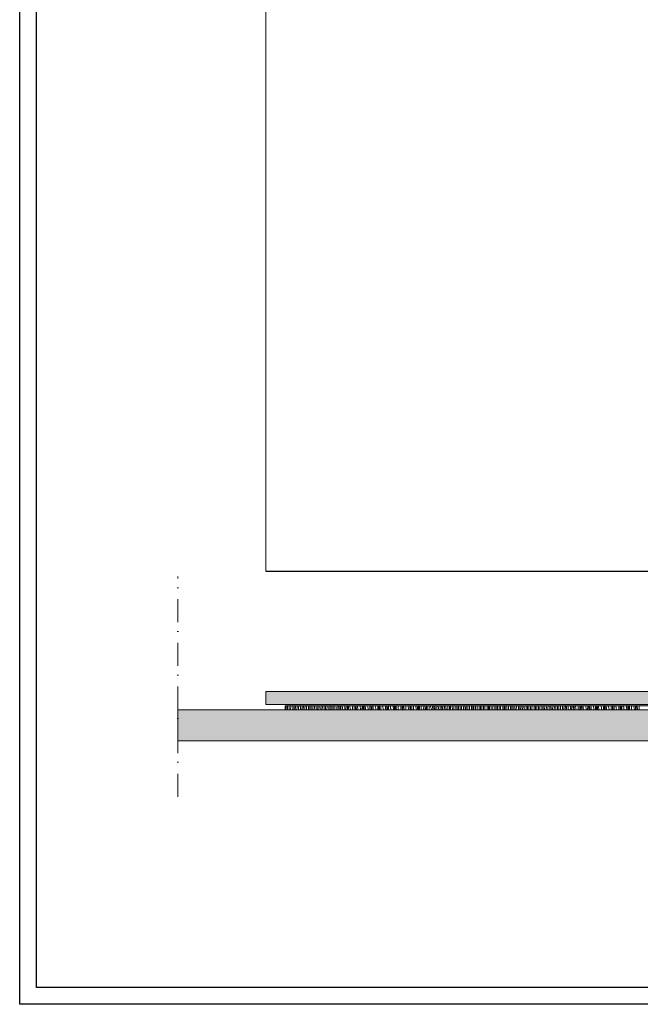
# Model space of a CAD drawing. Header units: millimetres. Extents: x -5600 to 56024, y 506 to 54141.
# Tile 1 of 48: x 689 to 10228, y 506 to 15632. Entities that reach past the tile are written whole.
import ezdxf

# ---------------------------------------------------------------- set-up
doc = ezdxf.new("R2010")
doc.units = ezdxf.units.MM
doc.linetypes.add('Dot & Dashed', pattern=[670.277762, 352.777767, -176.388884, 0, -141.111112])
for name, color, linetype, lineweight in [('2D Drafting - General2', 251, 'Continuous', 15), ('2D Drafting - General5', 161, 'Continuous', 25), ('2D Drafting - General81', 251, 'Continuous', 20)]:
    doc.layers.add(name, color=color, linetype=linetype, lineweight=lineweight)

# ---------------------------------------------------------------- blocks, each defined once
blk = doc.blocks.new('*X72')
at = {"layer": '2D Drafting - General81', "linetype": 'Continuous'}
for p, q in [((-90436, -134862), (-90435, -134851)), ((-90436, -134900), (-90436, -134862)), ((-90436, -134911), (-90436, -134900)), ((-90418, -134911), (-90417, -134885)), ((-90417, -134885), (-90415, -134852)), ((-90415, -134852), (-90415, -134851)), ((-90393, -134911), (-90392, -134906)), ((-90392, -134892), (-90391, -134877)), ((-90392, -134906), (-90392, -134892)), ((-90391, -134877), (-90390, -134863)), ((-90390, -134863), (-90389, -134851)), ((-90369, -134911), (-90367, -134864)), ((-90367, -134864), (-90366, -134851)), ((-90336, -134872), (-90336, -134851)), ((-90336, -134911), (-90336, -134872)), ((-90316, -134883), (-90315, -134851)), ((-90316, -134911), (-90316, -134883)), ((-90297, -134906), (-90295, -134873)), ((-90297, -134911), (-90297, -134906)), ((-90295, -134873), (-90294, -134851)), ((-90272, -134911), (-90271, -134898)), ((-90271, -134898), (-90270, -134884)), ((-90270, -134884), (-90269, -134869)), ((-90269, -134869), (-90268, -134855)), ((-90268, -134855), (-90268, -134851)), ((-90248, -134911), (-90247, -134885)), ((-90247, -134885), (-90244, -134851)), ((-90216, -134893), (-90215, -134854)), ((-90216, -134911), (-90216, -134893)), ((-90215, -134854), (-90215, -134851)), ((-90196, -134911), (-90195, -134905)), ((-90195, -134905), (-90194, -134866)), ((-90194, -134866), (-90194, -134851)), ((-90176, -134911), (-90175, -134894)), ((-90175, -134894), (-90173, -134861)), ((-90173, -134861), (-90172, -134851)), ((-90150, -134905), (-90149, -134891)), ((-90150, -134911), (-90150, -134905)), ((-90149, -134891), (-90148, -134876)), ((-90148, -134876), (-90147, -134862)), ((-90147, -134862), (-90146, -134851)), ((-90127, -134907), (-90124, -134859)), ((-90127, -134911), (-90127, -134907)), ((-90124, -134859), (-90123, -134851)), ((-90096, -134911), (-90095, -134875)), ((-90095, -134875), (-90095, -134851)), ((-90075, -134911), (-90074, -134888)), ((-90074, -134888), (-90073, -134851)), ((-90055, -134911), (-90053, -134882)), ((-90053, -134882), (-90051, -134851)), ((-90029, -134911), (-90028, -134897)), ((-90028, -134897), (-90027, -134883)), ((-90027, -134883), (-90025, -134868)), ((-90025, -134868), (-90024, -134854)), ((-90024, -134854), (-90023, -134851)), ((-90005, -134911), (-90003, -134880)), ((-90003, -134880), (-90001, -134851)), ((-89975, -134857), (-89975, -134851)), ((-89975, -134896), (-89975, -134857)), ((-89975, -134911), (-89975, -134896)), ((-89953, -134871), (-89954, -134851)), ((-89954, -134909), (-89953, -134871)), ((-89954, -134911), (-89954, -134909)), ((-89933, -134903), (-89930, -134870)), ((-89933, -134911), (-89933, -134903)), ((-89930, -134870), (-89929, -134860)), ((-89929, -134860), (-89929, -134851)), ((-89907, -134904), (-89905, -134889)), ((-89907, -134911), (-89907, -134904)), ((-89905, -134889), (-89904, -134875)), ((-89904, -134875), (-89900, -134853)), ((-89900, -134853), (-89899, -134851)), ((-89884, -134911), (-89883, -134901)), ((-89883, -134901), (-89879, -134854)), ((-89879, -134854), (-89879, -134851)), ((-89855, -134857), (-89854, -134851)), ((-89855, -134878), (-89855, -134857)), ((-89855, -134911), (-89855, -134878)), ((-89835, -134857), (-89836, -134851)), ((-89833, -134892), (-89835, -134857)), ((-89834, -134911), (-89833, -134892)), ((-89812, -134911), (-89810, -134892)), ((-89810, -134892), (-89809, -134881)), ((-89809, -134859), (-89809, -134851)), ((-89809, -134870), (-89809, -134859)), ((-89809, -134881), (-89809, -134870)), ((-89785, -134911), (-89784, -134896)), ((-89785, -134911), (-89785, -134911)), ((-89784, -134896), (-89780, -134874)), ((-89780, -134874), (-89777, -134852)), ((-89777, -134852), (-89777, -134851)), ((-89762, -134911), (-89759, -134875)), ((-89759, -134875), (-89756, -134851)), ((-89735, -134899), (-89734, -134878)), ((-89735, -134911), (-89735, -134899)), ((-89734, -134857), (-89734, -134851)), ((-89734, -134878), (-89734, -134857)), ((-89715, -134878), (-89717, -134851)), ((-89713, -134911), (-89715, -134878)), ((-89690, -134859), (-89692, -134851)), ((-89689, -134870), (-89690, -134859)), ((-89690, -134911), (-89689, -134902)), ((-89689, -134881), (-89689, -134870)), ((-89688, -134891), (-89689, -134881)), ((-89689, -134902), (-89688, -134891)), ((-89662, -134911), (-89659, -134896)), ((-89659, -134896), (-89657, -134874)), ((-89657, -134874), (-89656, -134851)), ((-89656, -134851), (-89656, -134851)), ((-89640, -134911), (-89639, -134896)), ((-89639, -134896), (-89634, -134851)), ((-89615, -134911), (-89614, -134899)), ((-89614, -134858), (-89614, -134851)), ((-89614, -134879), (-89614, -134858)), ((-89614, -134899), (-89614, -134879)), ((-89598, -134865), (-89598, -134851)), ((-89595, -134899), (-89598, -134865)), ((-89594, -134911), (-89595, -134899)), ((-89575, -134859), (-89577, -134851)), ((-89572, -134870), (-89575, -134859)), ((-89570, -134880), (-89572, -134870)), ((-89569, -134891), (-89570, -134880)), ((-89568, -134902), (-89569, -134891)), ((-89568, -134911), (-89568, -134902)), ((-89539, -134911), (-89537, -134895)), ((-89537, -134895), (-89536, -134873)), ((-89536, -134873), (-89536, -134851)), ((-89518, -134911), (-89514, -134870)), ((-89514, -134870), (-89513, -134863)), ((-89513, -134863), (-89512, -134856)), ((-89512, -134856), (-89512, -134851)), ((-89494, -134858), (-89493, -134851)), ((-89494, -134879), (-89494, -134858)), ((-89494, -134900), (-89494, -134879)), ((-89494, -134911), (-89494, -134900)), ((-89478, -134886), (-89479, -134851)), ((-89476, -134911), (-89478, -134886)), ((-89458, -134870), (-89459, -134851)), ((-89455, -134881), (-89458, -134870)), ((-89452, -134891), (-89455, -134881)), ((-89450, -134902), (-89452, -134891)), ((-89449, -134911), (-89450, -134902)), ((-89416, -134872), (-89418, -134851)), ((-89417, -134911), (-89416, -134894)), ((-89416, -134894), (-89416, -134872)), ((-89396, -134911), (-89394, -134891)), ((-89394, -134891), (-89393, -134884)), ((-89393, -134884), (-89392, -134877)), ((-89392, -134877), (-89391, -134870)), ((-89391, -134863), (-89390, -134856)), ((-89391, -134870), (-89391, -134863)), ((-89390, -134856), (-89390, -134851)), ((-89374, -134900), (-89373, -134879)), ((-89374, -134911), (-89374, -134900)), ((-89373, -134858), (-89373, -134851)), ((-89373, -134879), (-89373, -134858)), ((-89359, -134872), (-89360, -134851)), ((-89357, -134907), (-89359, -134872)), ((-89357, -134911), (-89357, -134907)), ((-89340, -134863), (-89341, -134851)), ((-89338, -134891), (-89340, -134863)), ((-89334, -134902), (-89338, -134891)), ((-89332, -134911), (-89334, -134902)), ((-89298, -134871), (-89301, -134851)), ((-89296, -134893), (-89298, -134871)), ((-89296, -134911), (-89296, -134893)), ((-89273, -134905), (-89272, -134898)), ((-89273, -134911), (-89273, -134905)), ((-89272, -134898), (-89271, -134891)), ((-89271, -134885), (-89270, -134878)), ((-89271, -134891), (-89271, -134885)), ((-89270, -134851), (-89270, -134857)), ((-89270, -134864), (-89270, -134857)), ((-89270, -134871), (-89270, -134864)), ((-89270, -134878), (-89270, -134871)), ((-89254, -134911), (-89253, -134900)), ((-89253, -134858), (-89253, -134851)), ((-89253, -134879), (-89253, -134858)), ((-89253, -134900), (-89253, -134879)), ((-89241, -134858), (-89241, -134851)), ((-89239, -134893), (-89241, -134858)), ((-89238, -134911), (-89239, -134893)), ((-89223, -134856), (-89223, -134851)), ((-89220, -134884), (-89223, -134856)), ((-89218, -134911), (-89220, -134884)), ((-89181, -134870), (-89185, -134851)), ((-89178, -134892), (-89181, -134870)), ((-89176, -134911), (-89178, -134892)), ((-89151, -134906), (-89150, -134899)), ((-89151, -134911), (-89151, -134906)), ((-89150, -134851), (-89150, -134855)), ((-89150, -134855), (-89150, -134878)), ((-89150, -134885), (-89150, -134878)), ((-89150, -134892), (-89150, -134885)), ((-89150, -134899), (-89150, -134892)), ((-89133, -134880), (-89132, -134859)), ((-89133, -134901), (-89133, -134880)), ((-89133, -134911), (-89133, -134901)), ((-89132, -134859), (-89132, -134851)), ((-89121, -134879), (-89122, -134851)), ((-89119, -134911), (-89121, -134879)), ((-89102, -134877), (-89104, -134851)), ((-89100, -134905), (-89102, -134877)), ((-89100, -134911), (-89100, -134905)), ((-89066, -134869), (-89071, -134851)), ((-89061, -134891), (-89066, -134869)), ((-89058, -134911), (-89061, -134891)), ((-89031, -134851), (-89031, -134852)), ((-89031, -134852), (-89029, -134876)), ((-89030, -134906), (-89029, -134899)), ((-89030, -134911), (-89030, -134906)), ((-89029, -134876), (-89029, -134899)), ((-89013, -134901), (-89012, -134880)), ((-89013, -134911), (-89013, -134901)), ((-89012, -134854), (-89012, -134851)), ((-89012, -134859), (-89012, -134854)), ((-89012, -134880), (-89012, -134859)), ((-89002, -134866), (-89003, -134851)), ((-89001, -134901), (-89002, -134866)), ((-89000, -134911), (-89001, -134901)), ((-88984, -134870), (-88986, -134851)), ((-88982, -134898), (-88984, -134870)), ((-88981, -134911), (-88982, -134898)), ((-88955, -134854), (-88956, -134851)), ((-88954, -134858), (-88955, -134854)), ((-88954, -134862), (-88954, -134858)), ((-88953, -134865), (-88954, -134862)), ((-88951, -134869), (-88953, -134865)), ((-88945, -134891), (-88951, -134869)), ((-88941, -134911), (-88945, -134891)), ((-88913, -134851), (-88911, -134874)), ((-88911, -134874), (-88909, -134897)), ((-88909, -134897), (-88909, -134911)), ((-88893, -134853), (-88893, -134851)), ((-88892, -134859), (-88893, -134853)), ((-88892, -134864), (-88892, -134859)), ((-88892, -134869), (-88892, -134864)), ((-88892, -134875), (-88892, -134869)), ((-88892, -134880), (-88892, -134875)), ((-88892, -134901), (-88892, -134880)), ((-88892, -134911), (-88892, -134901)), ((-88884, -134852), (-88884, -134851)), ((-88882, -134887), (-88884, -134852)), ((-88881, -134911), (-88882, -134887)), ((-88866, -134862), (-88867, -134851)), ((-88864, -134891), (-88866, -134862)), ((-88863, -134911), (-88864, -134891)), ((-88837, -134859), (-88837, -134851)), ((-88836, -134863), (-88837, -134859)), ((-88836, -134867), (-88836, -134863)), ((-88836, -134871), (-88836, -134867)), ((-88835, -134875), (-88836, -134871)), ((-88834, -134879), (-88835, -134875)), ((-88834, -134883), (-88834, -134879)), ((-88833, -134887), (-88834, -134883)), ((-88831, -134890), (-88833, -134887)), ((-88825, -134911), (-88831, -134890)), ((-88795, -134851), (-88793, -134871)), ((-88793, -134871), (-88790, -134895)), ((-88790, -134895), (-88790, -134911)), ((-88775, -134851), (-88775, -134859)), ((-88774, -134864), (-88775, -134859)), ((-88773, -134869), (-88774, -134864)), ((-88773, -134875), (-88773, -134869)), ((-88772, -134880), (-88773, -134875)), ((-88772, -134885), (-88772, -134880)), ((-88772, -134891), (-88772, -134885)), ((-88771, -134896), (-88772, -134891)), ((-88772, -134901), (-88771, -134896)), ((-88772, -134911), (-88772, -134901)), ((-88763, -134873), (-88764, -134851)), ((-88762, -134908), (-88763, -134873)), ((-88762, -134911), (-88762, -134908)), ((-88747, -134855), (-88747, -134851)), ((-88746, -134883), (-88747, -134855)), ((-88744, -134911), (-88746, -134883)), ((-88718, -134854), (-88718, -134851)), ((-88718, -134867), (-88718, -134854)), ((-88717, -134880), (-88718, -134867)), ((-88716, -134884), (-88717, -134880)), ((-88716, -134888), (-88716, -134884)), ((-88716, -134892), (-88716, -134888)), ((-88715, -134896), (-88716, -134892)), ((-88714, -134900), (-88715, -134896)), ((-88713, -134904), (-88714, -134900)), ((-88712, -134908), (-88713, -134904)), ((-88711, -134911), (-88712, -134908)), ((-88679, -134851), (-88676, -134869)), ((-88676, -134869), (-88673, -134892)), ((-88673, -134892), (-88671, -134911)), ((-88658, -134851), (-88657, -134855)), ((-88657, -134855), (-88656, -134868)), ((-88656, -134868), (-88655, -134880)), ((-88654, -134885), (-88655, -134880)), ((-88653, -134890), (-88654, -134885)), ((-88652, -134896), (-88653, -134890)), ((-88652, -134901), (-88652, -134896)), ((-88652, -134906), (-88652, -134901)), ((-88652, -134911), (-88652, -134906)), ((-88644, -134859), (-88644, -134851)), ((-88643, -134894), (-88644, -134859)), ((-88643, -134911), (-88643, -134894)), ((-88627, -134876), (-88628, -134851)), ((-88626, -134905), (-88627, -134876)), ((-88626, -134911), (-88626, -134905)), ((-88599, -134862), (-88600, -134851)), ((-88598, -134875), (-88599, -134862)), ((-88597, -134888), (-88598, -134875)), ((-88597, -134902), (-88597, -134888)), ((-88596, -134906), (-88597, -134902)), ((-88596, -134910), (-88596, -134906)), ((-88596, -134911), (-88596, -134910)), ((-88563, -134851), (-88560, -134867)), ((-88560, -134867), (-88556, -134890)), ((-88556, -134890), (-88553, -134911)), ((-88541, -134851), (-88541, -134852)), ((-88541, -134852), (-88539, -134864)), ((-88539, -134864), (-88537, -134876)), ((-88537, -134876), (-88536, -134889)), ((-88536, -134889), (-88534, -134901)), ((-88534, -134906), (-88534, -134901)), ((-88533, -134911), (-88534, -134906)), ((-88524, -134881), (-88525, -134851)), ((-88523, -134911), (-88524, -134881)), ((-88508, -134869), (-88509, -134851)), ((-88507, -134897), (-88508, -134869)), ((-88507, -134911), (-88507, -134897)), ((-88480, -134856), (-88480, -134851)), ((-88480, -134870), (-88480, -134856)), ((-88479, -134883), (-88480, -134870)), ((-88478, -134896), (-88479, -134883)), ((-88477, -134910), (-88478, -134896)), ((-88477, -134911), (-88477, -134910)), ((-88449, -134851), (-88445, -134865)), ((-88445, -134865), (-88440, -134888)), ((-88440, -134888), (-88436, -134911)), ((-88425, -134851), (-88423, -134861)), ((-88423, -134861), (-88421, -134873)), ((-88421, -134873), (-88419, -134886)), ((-88419, -134886), (-88417, -134898)), ((-88417, -134898), (-88416, -134910)), ((-88416, -134910), (-88416, -134911)), ((-88405, -134853), (-88405, -134851)), ((-88405, -134858), (-88405, -134853)), ((-88405, -134862), (-88405, -134858)), ((-88405, -134867), (-88405, -134862)), ((-88404, -134902), (-88405, -134867)), ((-88404, -134911), (-88404, -134902)), ((-88389, -134861), (-88389, -134851)), ((-88388, -134890), (-88389, -134861)), ((-88387, -134911), (-88388, -134890)), ((-88361, -134864), (-88361, -134851)), ((-88360, -134877), (-88361, -134864)), ((-88360, -134891), (-88360, -134877)), ((-88359, -134904), (-88360, -134891)), ((-88358, -134911), (-88359, -134904)), ((-88335, -134851), (-88331, -134864)), ((-88331, -134864), (-88325, -134887)), ((-88325, -134887), (-88320, -134910)), ((-88320, -134910), (-88319, -134911)), ((-88309, -134851), (-88308, -134858)), ((-88308, -134858), (-88305, -134870)), ((-88305, -134870), (-88303, -134882)), ((-88303, -134882), (-88301, -134895)), ((-88301, -134895), (-88299, -134907)), ((-88299, -134907), (-88298, -134911)), ((-88286, -134855), (-88286, -134851)), ((-88286, -134860), (-88286, -134855)), ((-88286, -134865), (-88286, -134860)), ((-88286, -134869), (-88286, -134865)), ((-88285, -134874), (-88286, -134869)), ((-88285, -134879), (-88285, -134874)), ((-88285, -134883), (-88285, -134879)), ((-88285, -134888), (-88285, -134883)), ((-88284, -134911), (-88285, -134888)), ((-88269, -134854), (-88269, -134851)), ((-88269, -134882), (-88269, -134854)), ((-88268, -134911), (-88269, -134882)), ((-88268, -134911), (-88268, -134911)), ((-88241, -134859), (-88242, -134851)), ((-88241, -134872), (-88241, -134859)), ((-88240, -134885), (-88241, -134872)), ((-88240, -134899), (-88240, -134885)), ((-88239, -134911), (-88240, -134899)), ((-88218, -134863), (-88219, -134851)), ((-88218, -134863), (-88211, -134885)), ((-88211, -134885), (-88205, -134908)), ((-88205, -134908), (-88204, -134911)), ((-88190, -134868), (-88190, -134851)), ((-88190, -134868), (-88188, -134880)), ((-88188, -134880), (-88185, -134892)), ((-88185, -134892), (-88183, -134904)), ((-88183, -134904), (-88182, -134911)), ((-88166, -134872), (-88167, -134851)), ((-88166, -134877), (-88166, -134872)), ((-88166, -134881), (-88166, -134877)), ((-88166, -134886), (-88166, -134881)), ((-88165, -134891), (-88166, -134886)), ((-88165, -134895), (-88165, -134891)), ((-88165, -134900), (-88165, -134895)), ((-88165, -134905), (-88165, -134900)), ((-88165, -134909), (-88165, -134905)), ((-88165, -134911), (-88165, -134909)), ((-88150, -134853), (-88150, -134851)), ((-88150, -134858), (-88150, -134853)), ((-88150, -134864), (-88150, -134858)), ((-88149, -134869), (-88150, -134864)), ((-88149, -134875), (-88149, -134869)), ((-88149, -134904), (-88149, -134875)), ((-88149, -134911), (-88149, -134904)), ((-88123, -134856), (-88123, -134851)), ((-88121, -134880), (-88123, -134856)), ((-88121, -134893), (-88121, -134880)), ((-88120, -134907), (-88121, -134893)), ((-88120, -134911), (-88120, -134907)), ((-88098, -134884), (-88100, -134851)), ((-88098, -134884), (-88091, -134906)), ((-88091, -134906), (-88090, -134911)), ((-88070, -134889), (-88070, -134851)), ((-88070, -134889), (-88068, -134901)), ((-88068, -134901), (-88065, -134911)), ((-88048, -134855), (-88048, -134851)), ((-88046, -134893), (-88048, -134855)), ((-88046, -134898), (-88046, -134893)), ((-88046, -134902), (-88046, -134898)), ((-88046, -134907), (-88046, -134902)), ((-88045, -134911), (-88046, -134907)), ((-88031, -134852), (-88031, -134851)), ((-88030, -134857), (-88031, -134852)), ((-88030, -134863), (-88030, -134857)), ((-88030, -134868), (-88030, -134863)), ((-88030, -134874), (-88030, -134868)), ((-88030, -134879), (-88030, -134874)), ((-88029, -134885), (-88030, -134879)), ((-88029, -134891), (-88029, -134885)), ((-88029, -134896), (-88029, -134891)), ((-88029, -134911), (-88029, -134896)), ((-88004, -134853), (-88004, -134851)), ((-88003, -134877), (-88004, -134853)), ((-88001, -134901), (-88003, -134877)), ((-88001, -134911), (-88001, -134901)), ((-87981, -134857), (-87981, -134851)), ((-87978, -134905), (-87981, -134857)), ((-87978, -134905), (-87976, -134911)), ((-87950, -134871), (-87950, -134851)), ((-87950, -134910), (-87950, -134871)), ((-87950, -134910), (-87950, -134911)), ((-87928, -134876), (-87928, -134851)), ((-87926, -134911), (-87928, -134876)), ((-87911, -134873), (-87911, -134851)), ((-87910, -134878), (-87911, -134873)), ((-87910, -134884), (-87910, -134878)), ((-87910, -134890), (-87910, -134884)), ((-87910, -134895), (-87910, -134890)), ((-87910, -134901), (-87910, -134895)), ((-87909, -134906), (-87910, -134901)), ((-87909, -134911), (-87909, -134906)), ((-87884, -134874), (-87885, -134851)), ((-87883, -134898), (-87884, -134874)), ((-87882, -134911), (-87883, -134898)), ((-87861, -134878), (-87861, -134851)), ((-87859, -134911), (-87861, -134878)), ((-87830, -134852), (-87830, -134851)), ((-87830, -134892), (-87830, -134852)), ((-87830, -134911), (-87830, -134892)), ((-87808, -134859), (-87809, -134851)), ((-87807, -134897), (-87808, -134859)), ((-87807, -134911), (-87807, -134897)), ((-87791, -134861), (-87791, -134851)), ((-87790, -134894), (-87791, -134861)), ((-87790, -134900), (-87790, -134894)), ((-87790, -134905), (-87790, -134900)), ((-87790, -134911), (-87790, -134905)), ((-87790, -134911), (-87790, -134911)), ((-87765, -134871), (-87766, -134851)), ((-87764, -134895), (-87765, -134871)), ((-87763, -134911), (-87764, -134895)), ((-87742, -134852), (-87742, -134851)), ((-87741, -134900), (-87742, -134852)), ((-87740, -134911), (-87741, -134900)), ((-87710, -134874), (-87709, -134851)), ((-87710, -134911), (-87710, -134874)), ((-87688, -134880), (-87689, -134851)), ((-87688, -134911), (-87688, -134880)), ((-87671, -134882), (-87671, -134851)), ((-87670, -134911), (-87671, -134882)), ((-87646, -134868), (-87646, -134851)), ((-87645, -134892), (-87646, -134868)), ((-87644, -134911), (-87645, -134892)), ((-87622, -134873), (-87622, -134851)), ((-87621, -134911), (-87622, -134873)), ((-87590, -134895), (-87589, -134855)), ((-87590, -134911), (-87590, -134895)), ((-87589, -134855), (-87589, -134851)), ((-87569, -134863), (-87569, -134851)), ((-87568, -134901), (-87569, -134863)), ((-87568, -134911), (-87568, -134901)), ((-87551, -134870), (-87551, -134851)), ((-87551, -134903), (-87551, -134870)), ((-87551, -134911), (-87551, -134903)), ((-87526, -134865), (-87526, -134851)), ((-87526, -134889), (-87526, -134865)), ((-87525, -134911), (-87526, -134889)), ((-87502, -134894), (-87502, -134851)), ((-87501, -134911), (-87502, -134894)), ((-87469, -134877), (-87469, -134851)), ((-87469, -134911), (-87469, -134877)), ((-87449, -134884), (-87449, -134851)), ((-87448, -134911), (-87449, -134884)), ((-87431, -134858), (-87431, -134851)), ((-87431, -134891), (-87431, -134858)), ((-87431, -134911), (-87431, -134891)), ((-87406, -134862), (-87406, -134851)), ((-87406, -134886), (-87406, -134862)), ((-87406, -134910), (-87406, -134886)), ((-87406, -134911), (-87406, -134910)), ((-87382, -134868), (-87382, -134851)), ((-87382, -134911), (-87382, -134868)), ((-87349, -134858), (-87349, -134851)), ((-87349, -134898), (-87349, -134858)), ((-87349, -134911), (-87349, -134898)), ((-87329, -134868), (-87329, -134851)), ((-87329, -134906), (-87329, -134868)), ((-87329, -134911), (-87329, -134906)), ((-87311, -134880), (-87310, -134851)), ((-87311, -134911), (-87311, -134880)), ((-87286, -134859), (-87285, -134851)), ((-87286, -134883), (-87286, -134859)), ((-87286, -134907), (-87286, -134883)), ((-87286, -134911), (-87286, -134907)), ((-87262, -134889), (-87261, -134851)), ((-87262, -134911), (-87262, -134889)), ((-87229, -134880), (-87229, -134851)), ((-87229, -134911), (-87229, -134880)), ((-87209, -134889), (-87209, -134851)), ((-87209, -134911), (-87209, -134889)), ((-87191, -134901), (-87190, -134868)), ((-87191, -134911), (-87191, -134901)), ((-87190, -134868), (-87190, -134851)), ((-87166, -134880), (-87165, -134856)), ((-87166, -134905), (-87166, -134880)), ((-87166, -134911), (-87166, -134905)), ((-87165, -134856), (-87165, -134851)), ((-87142, -134910), (-87141, -134862)), ((-87142, -134911), (-87142, -134910)), ((-87141, -134862), (-87141, -134851)), ((-87109, -134901), (-87108, -134861)), ((-87109, -134911), (-87109, -134901)), ((-87108, -134861), (-87108, -134851)), ((-87089, -134872), (-87088, -134851)), ((-87089, -134910), (-87089, -134872)), ((-87089, -134911), (-87089, -134910)), ((-87071, -134911), (-87070, -134889)), ((-87070, -134889), (-87069, -134856)), ((-87069, -134856), (-87069, -134851)), ((-87046, -134911), (-87045, -134902)), ((-87045, -134877), (-87044, -134863)), ((-87045, -134902), (-87045, -134877)), ((-87044, -134863), (-87044, -134851)), ((-87022, -134911), (-87021, -134883)), ((-87021, -134883), (-87020, -134851)), ((-86989, -134911), (-86988, -134883)), ((-86988, -134883), (-86988, -134851)), ((-86969, -134893), (-86968, -134855)), ((-86969, -134911), (-86969, -134893)), ((-86968, -134855), (-86968, -134851)), ((-86950, -134910), (-86949, -134877)), ((-86950, -134911), (-86950, -134910)), ((-86949, -134877), (-86948, -134851)), ((-86925, -134899), (-86924, -134884)), ((-86925, -134911), (-86925, -134899)), ((-86924, -134884), (-86923, -134870)), ((-86923, -134870), (-86922, -134855)), ((-86922, -134855), (-86922, -134851)), ((-86901, -134904), (-86899, -134857)), ((-86901, -134911), (-86901, -134904)), ((-86899, -134857), (-86899, -134851)), ((-86868, -134864), (-86868, -134851)), ((-86868, -134904), (-86868, -134864)), ((-86868, -134911), (-86868, -134904)), ((-86848, -134876), (-86847, -134851)), ((-86848, -134911), (-86848, -134876)), ((-86829, -134898), (-86827, -134865)), ((-86829, -134911), (-86829, -134898)), ((-86827, -134865), (-86826, -134851)), ((-86804, -134905), (-86803, -134891)), ((-86804, -134911), (-86804, -134905)), ((-86803, -134891), (-86802, -134876)), ((-86802, -134876), (-86801, -134862)), ((-86801, -134862), (-86801, -134851)), ((-86780, -134911), (-86779, -134878)), ((-86779, -134878), (-86777, -134851)), ((-86748, -134886), (-86748, -134851)), ((-86748, -134911), (-86748, -134886)), ((-86728, -134897), (-86727, -134859)), ((-86728, -134911), (-86728, -134897)), ((-86727, -134859), (-86726, -134851)), ((-86708, -134911), (-86707, -134886)), ((-86707, -134886), (-86705, -134853)), ((-86705, -134853), (-86705, -134851)), ((-86683, -134911), (-86682, -134897)), ((-86682, -134897), (-86681, -134883)), ((-86681, -134883), (-86680, -134868)), ((-86680, -134868), (-86679, -134854)), ((-86679, -134854), (-86679, -134851)), ((-86659, -134899), (-86656, -134851)), ((-86659, -134911), (-86659, -134899)), ((-86628, -134907), (-86627, -134867)), ((-86628, -134911), (-86628, -134907)), ((-86627, -134867), (-86627, -134851)), ((-86607, -134880), (-86606, -134851)), ((-86607, -134911), (-86607, -134880)), ((-86587, -134908), (-86585, -134875)), ((-86587, -134911), (-86587, -134908)), ((-86585, -134875), (-86583, -134851)), ((-86562, -134911), (-86561, -134904)), ((-86561, -134904), (-86560, -134890)), ((-86560, -134890), (-86559, -134875)), ((-86559, -134875), (-86557, -134861)), ((-86557, -134861), (-86556, -134851)), ((-86538, -134911), (-86536, -134872)), ((-86536, -134872), (-86534, -134851)), ((-86508, -134911), (-86507, -134889)), ((-86507, -134889), (-86507, -134851)), ((-86487, -134901), (-86485, -134863)), ((-86487, -134911), (-86487, -134901)), ((-86485, -134863), (-86486, -134851)), ((-86466, -134911), (-86465, -134896)), ((-86465, -134896), (-86463, -134863)), ((-86463, -134863), (-86461, -134852)), ((-86461, -134852), (-86461, -134851)), ((-86440, -134911), (-86439, -134896)), ((-86440, -134911), (-86440, -134911)), ((-86439, -134896), (-86437, -134882)), ((-86437, -134882), (-86436, -134868)), ((-86436, -134868), (-86433, -134851)), ((-86417, -134911), (-86416, -134894)), ((-86416, -134894), (-86412, -134851)), ((-86387, -134870), (-86387, -134851)), ((-86387, -134910), (-86387, -134870)), ((-86387, -134911), (-86387, -134910)), ((-86365, -134884), (-86368, -134851)), ((-86366, -134911), (-86365, -134884)), ((-86345, -134911), (-86343, -134884)), ((-86343, -134884), (-86341, -134873)), ((-86341, -134852), (-86341, -134851)), ((-86341, -134863), (-86341, -134852)), ((-86341, -134873), (-86341, -134863)), ((-86318, -134911), (-86317, -134903)), ((-86317, -134903), (-86316, -134889)), ((-86316, -134889), (-86312, -134867)), ((-86312, -134867), (-86310, -134851)), ((-86295, -134911), (-86291, -134867)), ((-86291, -134867), (-86290, -134851)), ((-86267, -134871), (-86267, -134851)), ((-86267, -134892), (-86267, -134871)), ((-86267, -134911), (-86267, -134892)), ((-86248, -134871), (-86249, -134851)), ((-86245, -134905), (-86248, -134871)), ((-86245, -134911), (-86245, -134905)), ((-86223, -134852), (-86223, -134851)), ((-86221, -134862), (-86223, -134852)), ((-86223, -134911), (-86222, -134905)), ((-86222, -134905), (-86221, -134894)), ((-86221, -134873), (-86221, -134862)), ((-86221, -134884), (-86221, -134873)), ((-86221, -134894), (-86221, -134884)), ((-86196, -134910), (-86192, -134888)), ((-86196, -134911), (-86196, -134910)), ((-86192, -134888), (-86189, -134866)), ((-86189, -134866), (-86188, -134851)), ((-86173, -134911), (-86171, -134888)), ((-86171, -134888), (-86167, -134851)), ((-86147, -134892), (-86146, -134871)), ((-86147, -134911), (-86147, -134892)), ((-86146, -134871), (-86146, -134851)), ((-86130, -134857), (-86130, -134851)), ((-86128, -134892), (-86130, -134857)), ((-86126, -134911), (-86128, -134892)), ((-86107, -134852), (-86107, -134851)), ((-86104, -134862), (-86107, -134852)), ((-86103, -134873), (-86104, -134862)), ((-86101, -134884), (-86103, -134873)), ((-86101, -134894), (-86101, -134884)), ((-86101, -134905), (-86101, -134894)), ((-86101, -134911), (-86101, -134905)), ((-86072, -134909), (-86069, -134887)), ((-86072, -134911), (-86072, -134909)), ((-86069, -134887), (-86068, -134865)), ((-86068, -134865), (-86068, -134851)), ((-86051, -134910), (-86046, -134862)), ((-86051, -134911), (-86051, -134910)), ((-86046, -134862), (-86045, -134855)), ((-86045, -134855), (-86045, -134851)), ((-86027, -134911), (-86026, -134892)), ((-86026, -134871), (-86026, -134851)), ((-86026, -134892), (-86026, -134871)), ((-86010, -134878), (-86011, -134851)), ((-86008, -134911), (-86010, -134878)), ((-85990, -134863), (-85991, -134851)), ((-85987, -134873), (-85990, -134863)), ((-85984, -134883), (-85987, -134873)), ((-85983, -134894), (-85984, -134883)), ((-85981, -134905), (-85983, -134894)), ((-85981, -134911), (-85981, -134905)), ((-85948, -134864), (-85949, -134851)), ((-85949, -134908), (-85948, -134886)), ((-85949, -134911), (-85949, -134908)), ((-85948, -134886), (-85948, -134864)), ((-85929, -134911), (-85926, -134883)), ((-85926, -134883), (-85925, -134876)), ((-85925, -134876), (-85924, -134869)), ((-85924, -134863), (-85923, -134856)), ((-85924, -134869), (-85924, -134863)), ((-85923, -134856), (-85923, -134851)), ((-85906, -134872), (-85905, -134851)), ((-85906, -134892), (-85906, -134872)), ((-85906, -134911), (-85906, -134892)), ((-85892, -134864), (-85892, -134851)), ((-85890, -134899), (-85892, -134864)), ((-85889, -134911), (-85890, -134899)), ((-85872, -134855), (-85873, -134851)), ((-85870, -134884), (-85872, -134855)), ((-85867, -134894), (-85870, -134884)), ((-85864, -134905), (-85867, -134894)), ((-85863, -134911), (-85864, -134905)), ((-85830, -134863), (-85832, -134851)), ((-85828, -134885), (-85830, -134863)), ((-85828, -134907), (-85828, -134885)), ((-85828, -134911), (-85828, -134907)), ((-85807, -134911), (-85806, -134904)), ((-85806, -134904), (-85805, -134898)), ((-85805, -134898), (-85804, -134891)), ((-85804, -134884), (-85803, -134877)), ((-85804, -134891), (-85804, -134884)), ((-85803, -134870), (-85802, -134863)), ((-85803, -134877), (-85803, -134870)), ((-85802, -134856), (-85802, -134851)), ((-85802, -134863), (-85802, -134856)), ((-85786, -134893), (-85785, -134872)), ((-85786, -134911), (-85786, -134893)), ((-85785, -134872), (-85785, -134851)), ((-85772, -134886), (-85773, -134851)), ((-85770, -134911), (-85772, -134886)), ((-85752, -134877), (-85755, -134851)), ((-85750, -134905), (-85752, -134877)), ((-85748, -134911), (-85750, -134905)), ((-85713, -134862), (-85716, -134851)), ((-85710, -134884), (-85713, -134862)), ((-85708, -134906), (-85710, -134884)), ((-85708, -134911), (-85708, -134906)), ((-85684, -134905), (-85683, -134898)), ((-85684, -134911), (-85684, -134905)), ((-85683, -134891), (-85682, -134884)), ((-85683, -134898), (-85683, -134891)), ((-85682, -134851), (-85682, -134871)), ((-85682, -134878), (-85682, -134871)), ((-85682, -134884), (-85682, -134878)), ((-85666, -134911), (-85665, -134893)), ((-85665, -134872), (-85664, -134851)), ((-85665, -134893), (-85665, -134872)), ((-85653, -134872), (-85654, -134851)), ((-85652, -134907), (-85653, -134872)), ((-85651, -134911), (-85652, -134907)), ((-85635, -134869), (-85636, -134851)), ((-85632, -134898), (-85635, -134869)), ((-85631, -134911), (-85632, -134898)), ((-85598, -134862), (-85601, -134851)), ((-85593, -134883), (-85598, -134862)), ((-85590, -134905), (-85593, -134883)), ((-85589, -134911), (-85590, -134905)), ((-85563, -134851), (-85562, -134868)), ((-85562, -134868), (-85562, -134892)), ((-85562, -134899), (-85562, -134892)), ((-85562, -134906), (-85562, -134899)), ((-85562, -134911), (-85562, -134906)), ((-85545, -134893), (-85544, -134872)), ((-85545, -134911), (-85545, -134893)), ((-85544, -134852), (-85544, -134851)), ((-85544, -134872), (-85544, -134852)), ((-85535, -134858), (-85535, -134851)), ((-85533, -134893), (-85535, -134858)), ((-85532, -134911), (-85533, -134893)), ((-85517, -134862), (-85517, -134851)), ((-85515, -134890), (-85517, -134862)), ((-85513, -134911), (-85515, -134890)), ((-85486, -134854), (-85486, -134851)), ((-85485, -134858), (-85486, -134854)), ((-85484, -134862), (-85485, -134858)), ((-85478, -134883), (-85484, -134862)), ((-85473, -134905), (-85478, -134883)), ((-85472, -134911), (-85473, -134905)), ((-85444, -134851), (-85443, -134866)), ((-85443, -134866), (-85442, -134890)), ((-85442, -134890), (-85442, -134911)), ((-85425, -134911), (-85424, -134894)), ((-85424, -134857), (-85424, -134851)), ((-85424, -134862), (-85424, -134857)), ((-85424, -134867), (-85424, -134862)), ((-85424, -134873), (-85424, -134867)), ((-85424, -134894), (-85424, -134873)), ((-85415, -134879), (-85416, -134851)), ((-85413, -134911), (-85415, -134879)), ((-85398, -134855), (-85398, -134851)), ((-85397, -134883), (-85398, -134855)), ((-85395, -134911), (-85397, -134883)), ((-85369, -134852), (-85369, -134851)), ((-85369, -134856), (-85369, -134852)), ((-85368, -134860), (-85369, -134856)), ((-85368, -134864), (-85368, -134860)), ((-85367, -134867), (-85368, -134864)), ((-85367, -134871), (-85367, -134867)), ((-85366, -134875), (-85367, -134871)), ((-85365, -134879), (-85366, -134875)), ((-85364, -134883), (-85365, -134879)), ((-85358, -134904), (-85364, -134883)), ((-85356, -134911), (-85358, -134904)), ((-85327, -134851), (-85325, -134864)), ((-85325, -134864), (-85323, -134887)), ((-85323, -134887), (-85322, -134911)), ((-85322, -134911), (-85322, -134911)), ((-85306, -134856), (-85307, -134851)), ((-85305, -134862), (-85306, -134856)), ((-85305, -134867), (-85305, -134862)), ((-85304, -134872), (-85305, -134867)), ((-85304, -134878), (-85304, -134872)), ((-85304, -134883), (-85304, -134878)), ((-85304, -134888), (-85304, -134883)), ((-85304, -134894), (-85304, -134888)), ((-85304, -134911), (-85304, -134894)), ((-85296, -134866), (-85296, -134851)), ((-85295, -134901), (-85296, -134866)), ((-85294, -134911), (-85295, -134901)), ((-85278, -134876), (-85279, -134851)), ((-85277, -134904), (-85278, -134876)), ((-85276, -134911), (-85277, -134904)), ((-85250, -134860), (-85250, -134851)), ((-85249, -134873), (-85250, -134860)), ((-85249, -134877), (-85249, -134873)), ((-85248, -134881), (-85249, -134877)), ((-85248, -134885), (-85248, -134881)), ((-85247, -134889), (-85248, -134885)), ((-85247, -134893), (-85247, -134889)), ((-85246, -134896), (-85247, -134893)), ((-85245, -134900), (-85246, -134896)), ((-85244, -134904), (-85245, -134900)), ((-85241, -134911), (-85244, -134904)), ((-85210, -134851), (-85208, -134862)), ((-85208, -134862), (-85205, -134885)), ((-85205, -134885), (-85203, -134908)), ((-85203, -134908), (-85202, -134911)), ((-85189, -134851), (-85188, -134860)), ((-85188, -134860), (-85187, -134872)), ((-85186, -134877), (-85187, -134872)), ((-85185, -134883), (-85186, -134877)), ((-85185, -134888), (-85185, -134883)), ((-85184, -134894), (-85185, -134888)), ((-85184, -134899), (-85184, -134894)), ((-85184, -134904), (-85184, -134899)), ((-85184, -134910), (-85184, -134904)), ((-85184, -134911), (-85184, -134910)), ((-85177, -134852), (-85177, -134851)), ((-85176, -134887), (-85177, -134852)), ((-85175, -134911), (-85176, -134887)), ((-85160, -134868), (-85160, -134851)), ((-85158, -134897), (-85160, -134868)), ((-85157, -134911), (-85158, -134897)), ((-85131, -134854), (-85131, -134851)), ((-85131, -134868), (-85131, -134854)), ((-85130, -134881), (-85131, -134868)), ((-85129, -134894), (-85130, -134881)), ((-85129, -134898), (-85129, -134894)), ((-85128, -134902), (-85129, -134898)), ((-85128, -134906), (-85128, -134902)), ((-85127, -134910), (-85128, -134906)), ((-85127, -134911), (-85127, -134910)), ((-85094, -134851), (-85092, -134860)), ((-85092, -134860), (-85088, -134883)), ((-85088, -134883), (-85085, -134906)), ((-85085, -134906), (-85084, -134911)), ((-85072, -134851), (-85071, -134857)), ((-85071, -134857), (-85070, -134869)), ((-85070, -134869), (-85068, -134881)), ((-85068, -134881), (-85067, -134893)), ((-85066, -134899), (-85067, -134893)), ((-85065, -134904), (-85066, -134899)), ((-85065, -134909), (-85065, -134904)), ((-85064, -134911), (-85065, -134909)), ((-85056, -134873), (-85057, -134851)), ((-85056, -134908), (-85056, -134873)), ((-85055, -134911), (-85056, -134908)), ((-85040, -134861), (-85041, -134851)), ((-85039, -134890), (-85040, -134861)), ((-85038, -134911), (-85039, -134890)), ((-85012, -134862), (-85012, -134851)), ((-85011, -134875), (-85012, -134862)), ((-85010, -134889), (-85011, -134875)), ((-85010, -134902), (-85010, -134889)), ((-85009, -134911), (-85010, -134902))]:
    blk.add_line(p, q, dxfattribs=at)
blk = doc.blocks.new('Wype_nienie_122')
at = {"layer": '2D Drafting - General2', "linetype": 'Continuous'}
for p, q in [((-81566, -134851), (-90452, -134851)), ((-90452, -134851), (-90452, -134911)), ((-90452, -134911), (-81566, -134911))]:
    blk.add_line(p, q, dxfattribs=at)
at = {"layer": '2D Drafting - General81', "linetype": 'Continuous'}
blk.add_blockref('*X72', (0, 0), dxfattribs=at)

msp = doc.modelspace()

# ---------------------------------------------------------------- hatches: boundary and pattern name
at = {"layer": '2D Drafting - General81', "linetype": 'Continuous'}
h = msp.add_hatch(dxfattribs=at)
h.set_pattern_fill('BETON', color=256, style=0, pattern_type=2)
h.set_pattern_definition([(45, (95222.02, 139940.33), (-70.71068, 70.71068), [75, -25]), (45, (95222.02, 140011.04), (-70.71068, 70.71068), [75, -25])])
h.paths.add_polyline_path([(13955.78, 5309.02), (4470.13, 5309.02), (4470.13, 5259.02), (4470.13, 5109.02), (13955.78, 5109.02)])
h = msp.add_hatch(dxfattribs=at)
h.set_pattern_fill('SOLID___DASHED', color=256, style=0, pattern_type=2)
h.set_pattern_definition([(45, (95222.02, 139940.33), (-70.71068, 70.71068), []), (45, (95186.66, 139975.69), (-70.71068, 70.71068), [75, -25])])
h.paths.add_polyline_path([(48488.23, 4555.45), (48488.23, 5029.02), (3122.03, 5029.02), (3122.03, 4555.45)])
msp.add_hatch(color=256, dxfattribs=at).paths.add_polyline_path([(13655.78, 5109.02), (4770.13, 5109.02), (4770.13, 5089.02), (13655.78, 5089.02)], flags=0)

# ---------------------------------------------------------------- linework, layer by layer
msp.add_line((4470.13, 7158.99), (47140.13, 7158.99))
at = {"layer": '2D Drafting - General2', "linetype": 'Dot & Dashed'}
msp.add_line((3122.03, 3694.56), (3122.03, 7079.81), dxfattribs=at)
at = {"layer": '2D Drafting - General2', "linetype": 'Continuous', "flags": 128}
for points in [[(13890.38, 7158.99), (12025.58, 18387.45), (4470.13, 19096.05), (4470.13, 7158.99)], [(13955.78, 5309.02), (4470.13, 5309.02), (4470.13, 5259.02), (4470.13, 5109.02), (13955.78, 5109.02)], [(48488.23, 5029.02), (3122.03, 5029.02), (3122.03, 4555.45), (48488.23, 4555.45)]]:
    msp.add_lwpolyline(points, close=True, dxfattribs=at)
at = {"layer": '2D Drafting - General5', "linetype": 'Continuous'}
for p, q in [((948.35, 765.22), (948.35, 26265.2)), ((688.71, 505.58), (688.71, 26005.56)), ((55763.95, 765.22), (948.35, 765.22)), ((56023.59, 505.58), (688.71, 505.58))]:
    msp.add_line(p, q, dxfattribs=at)

# ---------------------------------------------------------------- block references
at = {"layer": '2D Drafting - General81', "linetype": 'Continuous'}
msp.add_blockref('Wype_nienie_122', (95222.02, 139940.33), dxfattribs=at)

doc.saveas('drawing.dxf')
